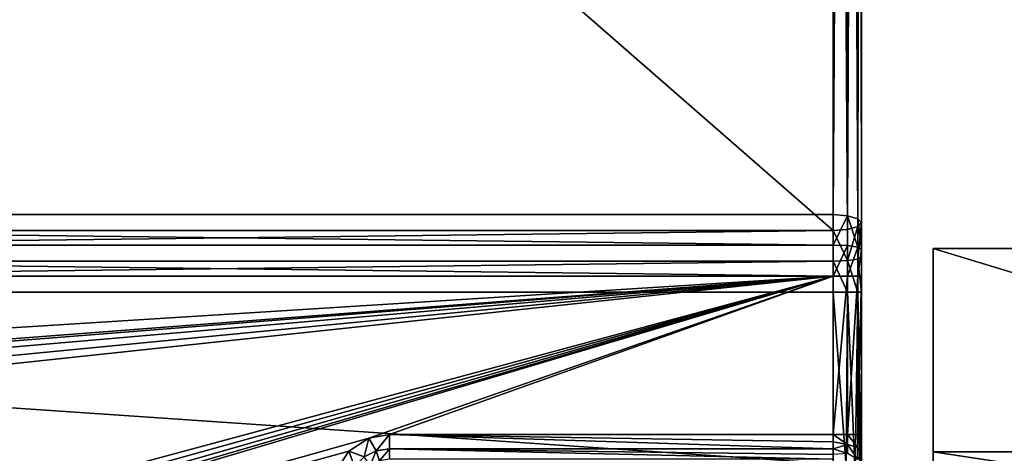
# Model space of a CAD drawing. Header units: millimetres. Extents: x -19.8 to 19.8, y 0 to 36.4.
# Tile 73 of 81: x 3.1 to 10, y 6.1 to 9.1. Entities that reach past the tile are written whole.
import ezdxf

# ---------------------------------------------------------------- set-up
doc = ezdxf.new("R2010")
doc.units = ezdxf.units.MM
doc.header["$LTSCALE"] = 65.185185
for name, color, linetype in [('1', 7, 'CONTINUOUS'), ('112', 7, 'CONTINUOUS'), ('114', 7, 'CONTINUOUS'), ('115', 7, 'CONTINUOUS'), ('116', 7, 'CONTINUOUS'), ('16', 7, 'CONTINUOUS'), ('17', 7, 'CONTINUOUS'), ('171', 7, 'CONTINUOUS'), ('172', 7, 'CONTINUOUS'), ('173', 7, 'CONTINUOUS'), ('199', 7, 'CONTINUOUS'), ('200', 7, 'CONTINUOUS'), ('213', 7, 'CONTINUOUS'), ('214', 7, 'CONTINUOUS'), ('216', 7, 'CONTINUOUS'), ('231', 7, 'CONTINUOUS'), ('242', 7, 'CONTINUOUS'), ('6', 7, 'CONTINUOUS'), ('7', 7, 'CONTINUOUS'), ('77', 7, 'CONTINUOUS'), ('78', 7, 'CONTINUOUS')]:
    doc.layers.add(name, color=color, linetype=linetype)

msp = doc.modelspace()

# ---------------------------------------------------------------- linework, layer by layer
at = {"layer": '1', "linetype": 'Continuous'}
for points in [[(9, 23.0675, -11.0216), (9, 7.6835, -15.6383), (9, 24.0947, -11.8193), (9, 23.0675, -11.0216)], [(9, 24.0947, -11.8193), (9, 7.6835, -15.6383), (9, 7.6807, -16.7451), (9, 24.0947, -11.8193)], [(9, 7.6835, -15.6383), (9, 7.4418, -15.692), (9, 7.6807, -16.7451), (9, 7.6835, -15.6383)], [(9, 7.6807, -16.7451), (9, 7.4418, -15.692), (9, 7.4958, -16.7862), (9, 7.6807, -16.7451)], [(9, 7.4958, -16.7862), (9, 7.4418, -15.692), (9, 7.307, -16.8), (9, 7.4958, -16.7862)], [(9, 7.4418, -15.692), (9, 7.1949, -15.71), (9, 7.307, -16.8), (9, 7.4418, -15.692)], [(9, 7.307, -16.8), (9, 7.1949, -15.71), (9, 6.2, -16.8), (9, 7.307, -16.8)], [(9, 7.1949, -15.71), (9, 5.7951, -15.71), (9, 6.2, -16.8), (9, 7.1949, -15.71)], [(9, 6.2, -16.8), (9, 5.7951, -15.71), (9, 6.0603, -16.8253), (9, 6.2, -16.8)]]:
    msp.add_3dface(points, dxfattribs=at)
at = {"layer": '112', "linetype": 'Continuous'}
for points in [[(5.7, 6.2, -17), (8.8, 6.2, -17), (8.8, 6.1482, -17.0068), (5.7, 6.2, -17)], [(5.7, 6.2, -17), (8.8, 6.1482, -17.0068), (8.8, 6.1, -17.0268), (5.7, 6.2, -17)], [(5.7, 6.2, -17), (8.8, 6.1, -17.0268), (5.7, 6.1, -17.0268), (5.7, 6.2, -17)], [(8.8, 6.1, -17.0268), (8.8, 6.0586, -17.0586), (5.7, 6.1, -17.0268), (8.8, 6.1, -17.0268)], [(8.8, 6.0586, -17.0586), (8.8, 6.0268, -17.1), (5.7, 6.1, -17.0268), (8.8, 6.0586, -17.0586)], [(5.7, 6.1, -17.0268), (8.8, 6.0268, -17.1), (5.7, 6.0267, -17.1001), (5.7, 6.1, -17.0268)]]:
    msp.add_3dface(points, dxfattribs=at)
at = {"layer": '114', "linetype": 'Continuous'}
for points in [[(8.8, 7.7382, -16.9367), (8.8, 24.1551, -12.01), (8.9, 24.147, -11.9845), (8.8, 7.7382, -16.9367)], [(8.9, 7.7305, -16.911), (8.8, 7.7382, -16.9367), (8.9, 24.147, -11.9845), (8.9, 7.7305, -16.911)], [(8.9733, 24.1249, -11.9146), (8.9, 7.7305, -16.911), (8.9, 24.147, -11.9845), (8.9733, 24.1249, -11.9146)], [(8.9732, 7.7094, -16.8409), (8.9, 7.7305, -16.911), (8.9733, 24.1249, -11.9146), (8.9732, 7.7094, -16.8409)], [(9, 24.0947, -11.8193), (8.9732, 7.7094, -16.8409), (8.9733, 24.1249, -11.9146), (9, 24.0947, -11.8193)], [(9, 24.0947, -11.8193), (9, 7.6807, -16.7451), (8.9732, 7.7094, -16.8409), (9, 24.0947, -11.8193)]]:
    msp.add_3dface(points, dxfattribs=at)
at = {"layer": '115', "linetype": 'Continuous'}
for points in [[(8.8, 7.5249, -16.9841), (8.8, 7.7382, -16.9367), (8.9, 7.7305, -16.911), (8.8, 7.5249, -16.9841)], [(8.9, 7.521, -16.9576), (8.8, 7.5249, -16.9841), (8.9, 7.7305, -16.911), (8.9, 7.521, -16.9576)], [(8.9732, 7.5104, -16.8852), (8.9, 7.521, -16.9576), (8.9, 7.7305, -16.911), (8.9732, 7.5104, -16.8852)], [(8.9732, 7.7094, -16.8409), (8.9732, 7.5104, -16.8852), (8.9, 7.7305, -16.911), (8.9732, 7.7094, -16.8409)], [(9, 7.6807, -16.7451), (9, 7.4958, -16.7862), (8.9732, 7.7094, -16.8409), (9, 7.6807, -16.7451)], [(9, 7.4958, -16.7862), (8.9732, 7.5104, -16.8852), (8.9732, 7.7094, -16.8409), (9, 7.4958, -16.7862)], [(8.8, 7.307, -17), (8.8, 7.5249, -16.9841), (8.9, 7.521, -16.9576), (8.8, 7.307, -17)], [(8.9, 7.307, -16.9732), (8.8, 7.307, -17), (8.9, 7.521, -16.9576), (8.9, 7.307, -16.9732)], [(8.9732, 7.5104, -16.8852), (8.9, 7.307, -16.9732), (8.9, 7.521, -16.9576), (8.9732, 7.5104, -16.8852)], [(8.9732, 7.307, -16.9), (8.9, 7.307, -16.9732), (8.9732, 7.5104, -16.8852), (8.9732, 7.307, -16.9)], [(9, 7.4958, -16.7862), (8.9732, 7.307, -16.9), (8.9732, 7.5104, -16.8852), (9, 7.4958, -16.7862)], [(9, 7.4958, -16.7862), (9, 7.307, -16.8), (8.9732, 7.307, -16.9), (9, 7.4958, -16.7862)]]:
    msp.add_3dface(points, dxfattribs=at)
at = {"layer": '116', "linetype": 'Continuous'}
for points in [[(8.8, 6.2, -17), (8.8, 7.307, -17), (8.9, 7.307, -16.9732), (8.8, 6.2, -17)], [(8.9, 6.2, -16.9732), (8.8, 6.2, -17), (8.9, 7.307, -16.9732), (8.9, 6.2, -16.9732)], [(8.9733, 6.2, -16.8999), (8.9, 6.2, -16.9732), (8.9732, 7.307, -16.9), (8.9733, 6.2, -16.8999)], [(8.9732, 7.307, -16.9), (8.9, 6.2, -16.9732), (8.9, 7.307, -16.9732), (8.9732, 7.307, -16.9)], [(9, 7.307, -16.8), (8.9733, 6.2, -16.8999), (8.9732, 7.307, -16.9), (9, 7.307, -16.8)], [(9, 7.307, -16.8), (9, 6.2, -16.8), (8.9733, 6.2, -16.8999), (9, 7.307, -16.8)]]:
    msp.add_3dface(points, dxfattribs=at)
at = {"layer": '16', "linetype": 'Continuous'}
for points in [[(-8.8, 24.1551, -12.01), (8.8, 24.1551, -12.01), (-8.8, 7.7382, -16.9367), (-8.8, 24.1551, -12.01)], [(-8.8, 7.7382, -16.9367), (8.8, 24.1551, -12.01), (8.8, 7.7382, -16.9367), (-8.8, 7.7382, -16.9367)]]:
    msp.add_3dface(points, dxfattribs=at)
at = {"layer": '17', "linetype": 'Continuous'}
for points in [[(-8.8, 7.307, -17), (8.8, 7.307, -17), (-8.8, 6.2, -17), (-8.8, 7.307, -17)], [(-8.8, 6.2, -17), (8.8, 7.307, -17), (-5.7, 6.2, -17), (-8.8, 6.2, -17)], [(-5.7, 6.2, -17), (8.8, 7.307, -17), (-5.5543, 6.1724, -17), (-5.7, 6.2, -17)], [(-5.5543, 6.1724, -17), (8.8, 7.307, -17), (-5.4135, 6.0791, -17), (-5.5543, 6.1724, -17)], [(-5.4135, 6.0791, -17), (8.8, 7.307, -17), (-5.3253, 5.9397, -17), (-5.4135, 6.0791, -17)], [(-5.3253, 5.9397, -17), (8.8, 7.307, -17), (-5.3, 5.8, -17), (-5.3253, 5.9397, -17)], [(-5.3, 5.8, -17), (8.8, 7.307, -17), (-5.3, 3.5, -17), (-5.3, 5.8, -17)], [(-5.3, 3.5, -17), (8.8, 7.307, -17), (-5.2776, 3.3862, -17), (-5.3, 3.5, -17)], [(-5.2776, 3.3862, -17), (8.8, 7.307, -17), (-5.2128, 3.2886, -17), (-5.2776, 3.3862, -17)], [(-5.2128, 3.2886, -17), (8.8, 7.307, -17), (-5.1154, 3.2231, -17), (-5.2128, 3.2886, -17)], [(-5.1154, 3.2231, -17), (8.8, 7.307, -17), (-5, 3.2, -17), (-5.1154, 3.2231, -17)], [(-5, 3.2, -17), (8.8, 7.307, -17), (5.5568, 6.1734, -17), (-5, 3.2, -17)], [(5.5568, 6.1734, -17), (8.8, 7.307, -17), (5.7, 6.2, -17), (5.5568, 6.1734, -17)], [(8.8, 7.307, -17), (8.8, 6.2, -17), (5.7, 6.2, -17), (8.8, 7.307, -17)], [(5.4168, 6.0824, -17), (-5, 3.2, -17), (5.5568, 6.1734, -17), (5.4168, 6.0824, -17)], [(5.3262, 5.942, -17), (-5, 3.2, -17), (5.4168, 6.0824, -17), (5.3262, 5.942, -17)]]:
    msp.add_3dface(points, dxfattribs=at)
at = {"layer": '171', "linetype": 'Continuous'}
for points in [[(8.8, 7.1949, -15.51), (8.8, 5.9951, -15.51), (8.8915, 5.9729, -15.5322), (8.8, 7.1949, -15.51)], [(8.8, 7.1949, -15.51), (8.8915, 5.9729, -15.5322), (8.9, 7.1949, -15.5368), (8.8, 7.1949, -15.51)], [(8.8915, 5.9729, -15.5322), (8.9538, 5.923, -15.5821), (8.9, 7.1949, -15.5368), (8.8915, 5.9729, -15.5322)], [(8.9, 7.1949, -15.5368), (8.9538, 5.923, -15.5821), (8.9732, 7.1949, -15.61), (8.9, 7.1949, -15.5368)], [(8.9538, 5.923, -15.5821), (8.989, 5.8605, -15.6446), (8.9732, 7.1949, -15.61), (8.9538, 5.923, -15.5821)], [(9, 5.7951, -15.71), (9, 7.1949, -15.71), (8.9732, 7.1949, -15.61), (9, 5.7951, -15.71)], [(8.989, 5.8605, -15.6446), (9, 5.7951, -15.71), (8.9732, 7.1949, -15.61), (8.989, 5.8605, -15.6446)]]:
    msp.add_3dface(points, dxfattribs=at)
at = {"layer": '172', "linetype": 'Continuous'}
for points in [[(8.9, 7.4167, -15.5206), (8.9732, 7.4273, -15.593), (8.9732, 7.6548, -15.5425), (8.9, 7.4167, -15.5206)], [(8.9, 7.6337, -15.4724), (8.9, 7.4167, -15.5206), (8.9732, 7.6548, -15.5425), (8.9, 7.6337, -15.4724)], [(9, 7.4418, -15.692), (9, 7.6835, -15.6383), (8.9732, 7.4273, -15.593), (9, 7.4418, -15.692)], [(8.9732, 7.4273, -15.593), (9, 7.6835, -15.6383), (8.9732, 7.6548, -15.5425), (8.9732, 7.4273, -15.593)], [(8.8, 7.626, -15.4467), (8.9, 7.4167, -15.5206), (8.9, 7.6337, -15.4724), (8.8, 7.626, -15.4467)], [(8.8, 7.626, -15.4467), (8.8, 7.4128, -15.4941), (8.9, 7.4167, -15.5206), (8.8, 7.626, -15.4467)], [(9, 7.1949, -15.71), (9, 7.4418, -15.692), (8.9732, 7.4273, -15.593), (9, 7.1949, -15.71)], [(8.8, 7.4128, -15.4941), (8.9, 7.1949, -15.5368), (8.9, 7.4167, -15.5206), (8.8, 7.4128, -15.4941)], [(8.8, 7.4128, -15.4941), (8.8, 7.1949, -15.51), (8.9, 7.1949, -15.5368), (8.8, 7.4128, -15.4941)], [(8.9732, 7.1949, -15.61), (8.9732, 7.4273, -15.593), (8.9, 7.4167, -15.5206), (8.9732, 7.1949, -15.61)], [(8.9, 7.1949, -15.5368), (8.9732, 7.1949, -15.61), (8.9, 7.4167, -15.5206), (8.9, 7.1949, -15.5368)], [(8.9732, 7.1949, -15.61), (9, 7.1949, -15.71), (8.9732, 7.4273, -15.593), (8.9732, 7.1949, -15.61)]]:
    msp.add_3dface(points, dxfattribs=at)
at = {"layer": '173', "linetype": 'Continuous'}
for points in [[(9, 7.6835, -15.6383), (9, 23.0675, -11.0216), (8.9733, 23.0388, -10.9259), (9, 7.6835, -15.6383)], [(8.8, 23.01, -10.83), (8.9, 7.6337, -15.4724), (8.9, 23.0177, -10.8557), (8.8, 23.01, -10.83)], [(8.8, 23.01, -10.83), (8.8, 7.626, -15.4467), (8.9, 7.6337, -15.4724), (8.8, 23.01, -10.83)], [(8.9, 23.0177, -10.8557), (8.9732, 7.6548, -15.5425), (8.9733, 23.0388, -10.9259), (8.9, 23.0177, -10.8557)], [(8.9, 7.6337, -15.4724), (8.9732, 7.6548, -15.5425), (8.9, 23.0177, -10.8557), (8.9, 7.6337, -15.4724)], [(8.9732, 7.6548, -15.5425), (9, 7.6835, -15.6383), (8.9733, 23.0388, -10.9259), (8.9732, 7.6548, -15.5425)]]:
    msp.add_3dface(points, dxfattribs=at)
at = {"layer": '199', "linetype": 'Continuous'}
for points in [[(8.8, 6.2, -17), (8.9, 6.2, -16.9732), (8.9, 6.1299, -16.9843), (8.8, 6.2, -17)], [(8.8, 6.2, -17), (8.9, 6.1299, -16.9843), (8.8, 6.1482, -17.0068), (8.8, 6.2, -17)], [(8.9733, 6.2, -16.8999), (8.9733, 6.1073, -16.9146), (8.9, 6.2, -16.9732), (8.9733, 6.2, -16.8999)], [(8.9, 6.2, -16.9732), (8.9733, 6.1073, -16.9146), (8.9, 6.1299, -16.9843), (8.9, 6.2, -16.9732)], [(9, 6.2, -16.8), (9, 6.0603, -16.8253), (8.9733, 6.2, -16.8999), (9, 6.2, -16.8)], [(8.9733, 6.2, -16.8999), (9, 6.0603, -16.8253), (8.9733, 6.1073, -16.9146), (8.9733, 6.2, -16.8999)], [(8.8, 6.1482, -17.0068), (8.9, 6.1299, -16.9843), (8.8, 6.1, -17.0268), (8.8, 6.1482, -17.0068)], [(8.9, 6.1299, -16.9843), (8.9, 6.0667, -17.0165), (8.8, 6.1, -17.0268), (8.9, 6.1299, -16.9843)], [(8.9733, 6.1073, -16.9146), (8.9733, 6.0236, -16.9572), (8.9, 6.1299, -16.9843), (8.9733, 6.1073, -16.9146)], [(8.9, 6.1299, -16.9843), (8.9733, 6.0236, -16.9572), (8.9, 6.0667, -17.0165), (8.9, 6.1299, -16.9843)], [(8.8, 6.1, -17.0268), (8.9, 6.0667, -17.0165), (8.8, 6.0586, -17.0586), (8.8, 6.1, -17.0268)], [(8.9733, 6.1073, -16.9146), (9, 6.0603, -16.8253), (8.9733, 6.0236, -16.9572), (8.9733, 6.1073, -16.9146)]]:
    msp.add_3dface(points, dxfattribs=at)
at = {"layer": '200', "linetype": 'Continuous'}
for points in [[(5.5568, 6.1734, -17), (5.7, 6.2, -17), (5.6073, 6.0853, -17.0268), (5.5568, 6.1734, -17)], [(5.7, 6.2, -17), (5.7, 6.1, -17.0268), (5.6073, 6.0853, -17.0268), (5.7, 6.2, -17)], [(5.4168, 6.0824, -17), (5.5568, 6.1734, -17), (5.5237, 6.0427, -17.0268), (5.4168, 6.0824, -17)], [(5.5237, 6.0427, -17.0268), (5.5568, 6.1734, -17), (5.6073, 6.0853, -17.0268), (5.5237, 6.0427, -17.0268)], [(5.3262, 5.942, -17), (5.4168, 6.0824, -17), (5.4573, 5.9763, -17.0268), (5.3262, 5.942, -17)], [(5.4573, 5.9763, -17.0268), (5.4168, 6.0824, -17), (5.5237, 6.0427, -17.0268), (5.4573, 5.9763, -17.0268)], [(5.5237, 6.0427, -17.0268), (5.6073, 6.0853, -17.0268), (5.5667, 5.9834, -17.1001), (5.5237, 6.0427, -17.0268)], [(5.5667, 5.9834, -17.1001), (5.6073, 6.0853, -17.0268), (5.6299, 6.0156, -17.1001), (5.5667, 5.9834, -17.1001)], [(5.6073, 6.0853, -17.0268), (5.7, 6.1, -17.0268), (5.6299, 6.0156, -17.1001), (5.6073, 6.0853, -17.0268)], [(5.7, 6.1, -17.0268), (5.7, 6.0267, -17.1001), (5.6299, 6.0156, -17.1001), (5.7, 6.1, -17.0268)]]:
    msp.add_3dface(points, dxfattribs=at)
at = {"layer": '213', "linetype": 'Continuous'}
for points in [[(9.5, 7.5), (15.8, 7.5), (9.5, 7.5, -30), (9.5, 7.5)], [(9.5, 7.5, -30), (15.8, 7.5), (14.6, 7.5, -30), (9.5, 7.5, -30)]]:
    msp.add_3dface(points, dxfattribs=at)
at = {"layer": '214', "linetype": 'Continuous'}
for points in [[(15.8, 7.5), (9.5, 7.5), (14.177, 6.077), (15.8, 7.5)], [(14.177, 6.077), (9.5, 7.5), (9.5, 6.077), (14.177, 6.077)]]:
    msp.add_3dface(points, dxfattribs=at)
at = {"layer": '216', "linetype": 'Continuous'}
for points in [[(9.5, 7.5, -30), (14.6, 7.5, -30), (9.5, 5.5, -30), (9.5, 7.5, -30)], [(9.5, 5.5, -30), (14.6, 7.5, -30), (13.3, 5.5, -30), (9.5, 5.5, -30)]]:
    msp.add_3dface(points, dxfattribs=at)
at = {"layer": '231', "linetype": 'Continuous'}
for points in [[(9.5, 7.5), (9.5, 7.5, -30), (9.5, 6.077), (9.5, 7.5)], [(9.5, 6.077), (9.5, 7.5, -30), (9.5, 5.5, -0.9994), (9.5, 6.077)], [(9.5, 7.5, -30), (9.5, 5.5, -30), (9.5, 5.5, -0.9994), (9.5, 7.5, -30)]]:
    msp.add_3dface(points, dxfattribs=at)
at = {"layer": '242', "linetype": 'Continuous'}
for points in [[(14.177, 6.077), (9.5, 6.077), (13.3832, 5.4882, -1.0198), (14.177, 6.077)], [(9.5, 6.077), (9.5, 5.5, -0.9994), (13.3, 5.5, -0.9994), (9.5, 6.077)], [(9.5, 6.077), (13.3, 5.5, -0.9994), (13.3832, 5.4882, -1.0198), (9.5, 6.077)]]:
    msp.add_3dface(points, dxfattribs=at)
at = {"layer": '6', "linetype": 'Continuous'}
for points in [[(-8.8, 5.9951, -15.51), (8.8, 5.9951, -15.51), (-8.8, 7.1949, -15.51), (-8.8, 5.9951, -15.51)], [(-8.8, 7.1949, -15.51), (8.8, 5.9951, -15.51), (8.8, 7.1949, -15.51), (-8.8, 7.1949, -15.51)]]:
    msp.add_3dface(points, dxfattribs=at)
at = {"layer": '7', "linetype": 'Continuous'}
for points in [[(-8.8, 23.01, -10.83), (-8.8, 7.626, -15.4467), (8.8, 7.626, -15.4467), (-8.8, 23.01, -10.83)], [(8.8, 23.01, -10.83), (-8.8, 23.01, -10.83), (8.8, 7.626, -15.4467), (8.8, 23.01, -10.83)]]:
    msp.add_3dface(points, dxfattribs=at)
at = {"layer": '77', "linetype": 'Continuous'}
for points in [[(-8.8, 7.7382, -16.9367), (8.8, 7.7382, -16.9367), (8.8, 7.5249, -16.9841), (-8.8, 7.7382, -16.9367)], [(-8.8, 7.5249, -16.9841), (-8.8, 7.7382, -16.9367), (8.8, 7.5249, -16.9841), (-8.8, 7.5249, -16.9841)], [(8.8, 7.307, -17), (-8.8, 7.307, -17), (-8.8, 7.5249, -16.9841), (8.8, 7.307, -17)], [(8.8, 7.307, -17), (-8.8, 7.5249, -16.9841), (8.8, 7.5249, -16.9841), (8.8, 7.307, -17)]]:
    msp.add_3dface(points, dxfattribs=at)
at = {"layer": '78', "linetype": 'Continuous'}
for points in [[(8.8, 7.626, -15.4467), (-8.8, 7.626, -15.4467), (-8.8, 7.4128, -15.4941), (8.8, 7.626, -15.4467)], [(8.8, 7.626, -15.4467), (-8.8, 7.4128, -15.4941), (8.8, 7.4128, -15.4941), (8.8, 7.626, -15.4467)], [(-8.8, 7.1949, -15.51), (8.8, 7.1949, -15.51), (8.8, 7.4128, -15.4941), (-8.8, 7.1949, -15.51)], [(-8.8, 7.4128, -15.4941), (-8.8, 7.1949, -15.51), (8.8, 7.4128, -15.4941), (-8.8, 7.4128, -15.4941)]]:
    msp.add_3dface(points, dxfattribs=at)

doc.saveas('drawing.dxf')
